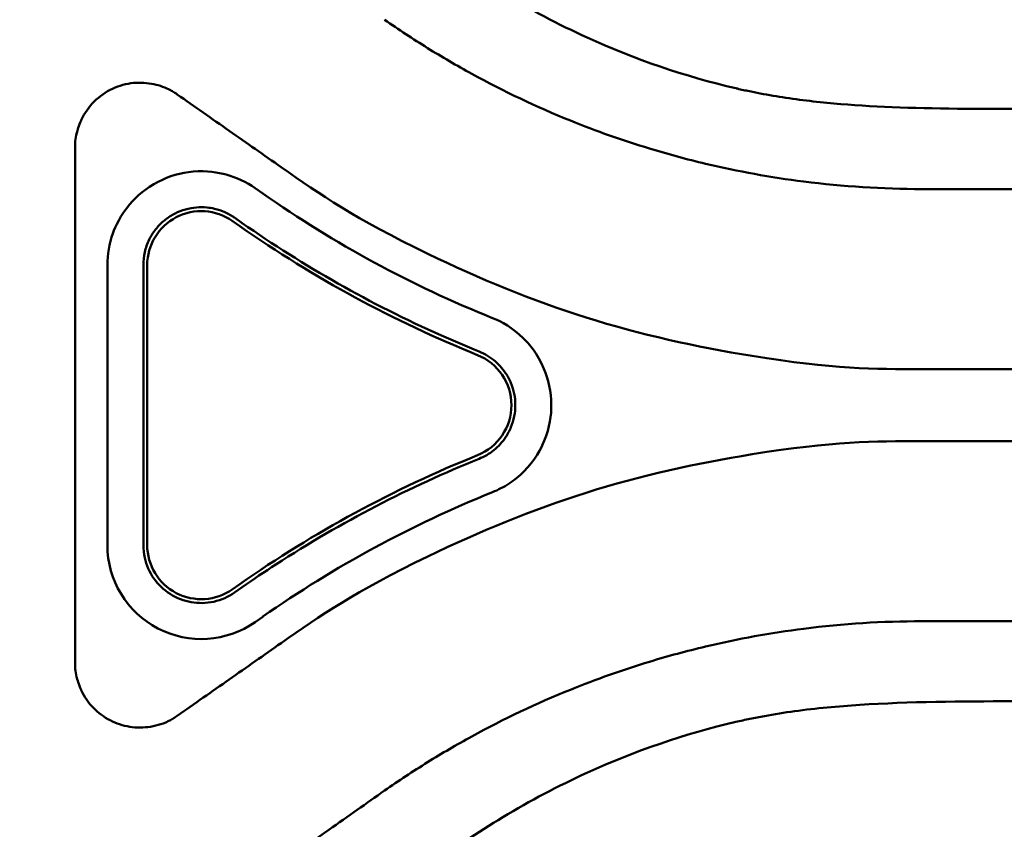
# Model space of a CAD drawing. Header units: millimetres. Extents: x 0 to 4686, y -120 to 1682.
# Tile 63 of 256: x 265 to 292, y 1225 to 1247. Entities that reach past the tile are written whole.
import ezdxf

# ---------------------------------------------------------------- set-up
doc = ezdxf.new("R2010")
doc.units = ezdxf.units.MM
doc.header["$LTSCALE"] = 2
doc.layers.add('Sichtbar (ISO)', color=7, linetype='Continuous', lineweight=50)

msp = doc.modelspace()

# ---------------------------------------------------------------- linework, layer by layer
at = {"layer": 'Sichtbar (ISO)'}
for p, q in [((266.6713, 1243.8002), (266.6713, 1236.6471)), ((271.8808, 1242.5214), (271.6679, 1242.6705)), ((290.1713, 1242.6471), (347.4159, 1242.6471)), ((271.0316, 1241.7633), (271.2445, 1241.6142)), ((271.307, 1241.7034), (271.094, 1241.8525)), ((267.5684, 1240.5345), (267.5684, 1232.7587)), ((268.566, 1240.5345), (268.566, 1232.7597)), ((268.6713, 1240.5346), (268.6713, 1232.7596)), ((266.6713, 1236.6471), (266.6713, 1229.494)), ((271.2445, 1231.68), (271.0316, 1231.5309)), ((271.094, 1231.4417), (271.307, 1231.5908)), ((271.6685, 1230.6242), (271.8808, 1230.7728)), ((347.4159, 1230.6471), (290.1713, 1230.6471))]:
    msp.add_line(p, q, dxfattribs=at)
for centre, radius, start, end in [((270.1712, 1240.5345), 1.5, 54.99871, 179.99854), ((290.1732, 1268.6471), 33.0007, 235.00001, 248.04948), ((277.2774, 1236.6471), 1.5, 291.94939, 68.08057), ((290.1732, 1204.6471), 33.0011, 111.94915, 125), ((270.1712, 1232.7597), 1.5, 180.00127, 305.00098)]:
    msp.add_arc(centre, radius, start, end, dxfattribs=at)
for centre, major_axis, ratio, start_param, end_param in [((290.1641, 1268.632), (-2.2814, -31.7948), 0.9999993, 5.7439396, 5.9718494), ((290.1639, 1204.6621), (-2.306, 31.7934), 0.9999993, 0.3105639, 0.5384653), ((270.1724, 1232.7597), (0.0004, -2.6062), 0.9999994, 4.7126327, 6.8941646)]:
    msp.add_ellipse(centre, major_axis=major_axis, ratio=ratio, start_param=start_param, end_param=end_param, dxfattribs=at)
for points, knots in [([(276.5093, 1249.4654), (277.1653, 1248.9686), (277.8391, 1248.51), (279.2977, 1247.6291), (280.078, 1247.2176), (282.2005, 1246.2511), (283.5896, 1245.7719), (285.0064, 1245.4435)], [-0.94781253, -0.94781253, -0.94781253, -0.94781253, -0.70082161, -0.70082161, -0.43630371, -0.43630371, -0.000001, -0.000001, -0.000001, -0.000001]), ([(290.1713, 1242.6471), (289.0737, 1242.6471), (287.9778, 1242.7167), (285.9754, 1242.9713), (285.0654, 1243.1364), (283.6415, 1243.4744), (283.121, 1243.6153), (281.8648, 1243.9975), (281.1324, 1244.2562), (279.4754, 1244.9273), (278.5642, 1245.3603), (277.2612, 1246.0745), (276.8513, 1246.3136), (276.0442, 1246.8146), (275.6465, 1247.0773), (275.2583, 1247.3492)], [0.000001, 0.000001, 0.000001, 0.000001, 0.3292798, 0.3292798, 0.606353, 0.606353, 0.7681363, 0.7681363, 1.0000977, 1.0000977, 1.3027392, 1.3027392, 1.4441699, 1.4441699, 1.5871189, 1.5871189, 1.5871189, 1.5871189]), ([(269.5037, 1245.2747), (269.4834, 1245.2889), (269.4629, 1245.3024), (269.4425, 1245.3156), (269.422, 1245.3287), (269.4015, 1245.3415), (269.3811, 1245.354), (269.3774, 1245.3563), (269.3736, 1245.3586), (269.3699, 1245.3609), (269.3533, 1245.371), (269.3366, 1245.3808), (269.3197, 1245.3897)], [0, 0, 0, 0, 0.33333333, 0.33333333, 0.33333333, 0.66666667, 0.66666667, 0.66666667, 0.72799039, 0.72799039, 0.72799039, 0.99999996, 0.99999996, 0.99999996, 0.99999996]), ([(269.5037, 1245.2747), (269.9848, 1244.9378), (270.4659, 1244.6009), (271.4282, 1243.9272), (271.9093, 1243.5903), (272.39, 1243.2529)], [-0.35246679, -0.35246679, -0.35246679, -0.35246679, -0.17626655, -0.17626655, -0.00006636, -0.00006636, -0.00006636, -0.00006636]), ([(378.5514, 1244.9525), (377.3815, 1244.9506), (375.9336, 1244.9296), (372.719, 1244.9006), (371.2071, 1244.8967), (369.1894, 1244.8889), (368.7347, 1244.8871), (367.7458, 1244.8846), (367.2115, 1244.8845), (365.1694, 1244.881), (363.6098, 1244.8594), (361.0623, 1244.8402), (360.0143, 1244.8429), (356.9951, 1244.8661), (355.2664, 1244.8961), (347.1919, 1244.8929), (344.9816, 1244.8782), (332.8513, 1244.8751), (331.9338, 1244.878), (318.8395, 1244.8778), (315.3931, 1244.8773), (308.769, 1244.8784), (306.0907, 1244.8793), (300.3424, 1244.8825), (298.7245, 1244.8842), (296.5672, 1244.8855), (295.292, 1244.8839), (293.39, 1244.8735), (292.2688, 1244.8672), (290.1129, 1244.8861), (288.949, 1244.9223), (287.4045, 1245.0493), (286.8972, 1245.1051), (286.1547, 1245.2163), (285.9183, 1245.2561), (285.5684, 1245.3225), (285.4543, 1245.3453), (285.2844, 1245.3812), (285.2284, 1245.3933), (285.1446, 1245.4119), (285.1169, 1245.4181), (285.0753, 1245.4276), (285.0615, 1245.4308), (285.0408, 1245.4355), (285.0339, 1245.4371), (285.0157, 1245.4413), (285.0074, 1245.4433), (285.0064, 1245.4435)], [0.000001, 0.000001, 0.000001, 0.000001, 0.4227922, 0.4227922, 0.7845028, 0.7845028, 0.8892126, 0.8892126, 1.0114325, 1.0114325, 1.3564148, 1.3564148, 1.6118092, 1.6118092, 2.0794113, 2.0794113, 2.3858376, 2.3858376, 2.5531611, 2.5531611, 2.6207695, 2.6207695, 2.6665346, 2.6665346, 2.7191556, 2.7191556, 2.7952202, 2.7952202, 2.8326181, 2.8326181, 2.8871578, 2.8871578, 2.9139818, 2.9139818, 2.9265734, 2.9265734, 2.9326811, 2.9326811, 2.9356903, 2.9356903, 2.9371841, 2.9371841, 2.9379283, 2.9379283, 2.9382997, 2.9382997, 2.9389077, 2.9389077, 2.9389077, 2.9389077]), ([(266.8421, 1244.5633), (266.8396, 1244.558), (266.8372, 1244.5527), (266.7707, 1244.4054), (266.7344, 1244.2792), (266.6713, 1244.0277), (266.6713, 1243.9163), (266.6713, 1243.8002)], [-0.00176475, -0.00176475, -0.00176475, -0.00176475, 0, 0, 0.04670167, 0.04670167, 0.15625624, 0.15625624, 0.15625624, 0.15625624]), ([(271.6675, 1242.6699), (271.4226, 1242.8405), (271.1523, 1242.9679), (270.6442, 1243.1073), (270.3318, 1243.1643), (269.6086, 1243.1014), (269.2794, 1243.0066), (268.6417, 1242.6775), (268.3803, 1242.4505), (267.9235, 1241.9132), (267.7886, 1241.6076), (267.6169, 1241.131), (267.5657, 1240.8347), (267.5673, 1240.5345)], [-0.34673903, -0.34673903, -0.34673903, -0.34673903, -0.28503183, -0.28503183, -0.23840343, -0.23840343, -0.19738424, -0.19738424, -0.15190308, -0.15190308, -0.09012201, -0.09012201, -0.00007549, -0.00007549, -0.00007549, -0.00007549]), ([(272.39, 1243.2529), (273.4814, 1242.4895), (274.4133, 1241.837), (277.8832, 1240.1619), (279.3439, 1239.5543), (282.3536, 1238.6053), (283.8986, 1238.2652), (287.7018, 1237.6471), (288.8394, 1237.6471), (290.1713, 1237.6464)], [0.0000663, 0.0000663, 0.0000663, 0.0000663, 0.3996484, 0.3996484, 0.6766518, 0.6766518, 0.9536564, 0.9536564, 1.3532384, 1.3532384, 1.3532384, 1.3532384]), ([(271.0936, 1241.8519), (271.0102, 1241.9094), (270.9219, 1241.9596), (270.7347, 1242.0436), (270.6359, 1242.0769), (270.466, 1242.1164), (270.3965, 1242.1278), (270.2321, 1242.1437), (270.1372, 1242.1445), (269.9386, 1242.1286), (269.8355, 1242.1101), (269.6344, 1242.0534), (269.5369, 1242.0154), (269.3972, 1241.9445), (269.3518, 1241.9187), (269.2197, 1241.8345), (269.1372, 1241.77), (268.9863, 1241.626), (268.9181, 1241.547), (268.8089, 1241.3925), (268.7655, 1241.3192), (268.6732, 1241.1311), (268.6315, 1241.0135), (268.5771, 1240.7749), (268.5635, 1240.6549), (268.5648, 1240.5345)], [-0.35103024, -0.35103024, -0.35103024, -0.35103024, -0.32063767, -0.32063767, -0.28944614, -0.28944614, -0.26832052, -0.26832052, -0.23991329, -0.23991329, -0.20857867, -0.20857867, -0.17725871, -0.17725871, -0.16160811, -0.16160811, -0.1302776, -0.1302776, -0.09906228, -0.09906228, -0.0735368, -0.0735368, -0.03623024, -0.03623024, -0.00012071, -0.00012071, -0.00012071, -0.00012071]), ([(277.8783, 1238.1382), (277.5283, 1238.2792), (277.1814, 1238.4259), (274.8599, 1239.4555), (272.9976, 1240.5184), (271.3065, 1241.7027)], [-0.72687933, -0.72687933, -0.72687933, -0.72687933, -0.6193678, -0.6193678, -0.00000278, -0.00000278, -0.00000278, -0.00000278]), ([(278.2523, 1234.2299), (278.4123, 1234.2946), (278.5663, 1234.3749), (278.8588, 1234.5671), (278.9965, 1234.6799), (279.439, 1235.1219), (279.6022, 1235.446), (279.8422, 1236.0285), (279.8853, 1236.3764), (279.8838, 1237.0254), (279.8039, 1237.364), (279.5057, 1238.0736), (279.266, 1238.3474), (278.8141, 1238.7926), (278.5046, 1238.9623), (278.2526, 1239.0645)], [-0.20472758, -0.20472758, -0.20472758, -0.20472758, -0.19969062, -0.19969062, -0.19451618, -0.19451618, -0.18126069, -0.18126069, -0.15775275, -0.15775275, -0.12626446, -0.12626446, -0.0815855, -0.0815855, -0.00002595, -0.00002595, -0.00002595, -0.00002595]), ([(277.8783, 1238.1382), (278.0439, 1238.0714), (278.1972, 1237.9775), (278.3782, 1237.8202), (278.422, 1237.7774), (278.5188, 1237.6717), (278.5695, 1237.6069), (278.6731, 1237.4514), (278.7226, 1237.3586), (278.8031, 1237.1643), (278.8337, 1237.063), (278.8746, 1236.8567), (278.8848, 1236.7522), (278.8849, 1236.5429), (278.8747, 1236.4387), (278.8342, 1236.233), (278.8037, 1236.132), (278.7236, 1235.9374), (278.674, 1235.8443), (278.5254, 1235.6209), (278.4148, 1235.4995), (278.164, 1235.2968), (278.0259, 1235.2156), (277.8783, 1235.156)], [0.00010318, 0.00010318, 0.00010318, 0.00010318, 0.05369586, 0.05369586, 0.07205258, 0.07205258, 0.09671053, 0.09671053, 0.12816309, 0.12816309, 0.15981395, 0.15981395, 0.19126861, 0.19126861, 0.22261278, 0.22261278, 0.25419728, 0.25419728, 0.2857807, 0.2857807, 0.33475308, 0.33475308, 0.38247735, 0.38247735, 0.38247735, 0.38247735]), ([(347.416, 1237.6471), (337.8752, 1237.6471), (328.3344, 1237.6471), (309.2528, 1237.6471), (299.712, 1237.6471), (290.1713, 1237.6464)], [-5.7245484, -5.7245484, -5.7245484, -5.7245484, -2.8623092, -2.8623092, -0.0000699, -0.0000699, -0.0000699, -0.0000699]), ([(290.1713, 1235.6478), (288.8394, 1235.6471), (287.7018, 1235.6471), (283.8986, 1235.029), (282.3536, 1234.6889), (279.3439, 1233.7399), (277.8832, 1233.1323), (274.4133, 1231.4572), (273.4814, 1230.8048), (272.39, 1230.0413)], [-1.3532384, -1.3532384, -1.3532384, -1.3532384, -0.9536564, -0.9536564, -0.6766518, -0.6766518, -0.3996484, -0.3996484, -0.0000663, -0.0000663, -0.0000663, -0.0000663]), ([(347.416, 1235.6471), (337.8752, 1235.6471), (328.3344, 1235.6471), (309.2528, 1235.6471), (299.712, 1235.6471), (290.1713, 1235.6478)], [-5.7245484, -5.7245484, -5.7245484, -5.7245484, -2.8623092, -2.8623092, -0.0000699, -0.0000699, -0.0000699, -0.0000699]), ([(271.3067, 1231.5912), (271.6153, 1231.8083), (271.9275, 1232.019), (274.0566, 1233.4034), (275.9631, 1234.3847), (277.8781, 1235.1564), (277.8781, 1235.1564), (277.8781, 1235.1564), (277.8783, 1235.156)], [-0.72688242, -0.72688242, -0.72688242, -0.72688242, -0.61937355, -0.61937355, 0, 0, 0, 0.00000251, 0.00000251, 0.00000251, 0.00000251]), ([(268.5647, 1232.7597), (268.5641, 1232.6441), (268.5763, 1232.5264), (268.6481, 1232.2025), (268.7385, 1232.003), (268.9701, 1231.6723), (269.1266, 1231.5191), (269.4882, 1231.2887), (269.6932, 1231.2116), (270.0908, 1231.1415), (270.3098, 1231.1438), (270.7283, 1231.2366), (270.9279, 1231.327), (271.0932, 1231.4428), (271.0932, 1231.4428), (271.0936, 1231.4424)], [-0.82040842, -0.82040842, -0.82040842, -0.82040842, -0.78722078, -0.78722078, -0.72666714, -0.72666714, -0.66611278, -0.66611278, -0.60555842, -0.60555842, -0.54500286, -0.54500286, -0.4844473, -0.4844473, -0.48444433, -0.48444433, -0.48444433, -0.48444433]), ([(275.2583, 1225.9451), (275.6465, 1226.2169), (276.0442, 1226.4796), (276.8513, 1226.9806), (277.2612, 1227.2197), (278.5642, 1227.9339), (279.4753, 1228.3669), (281.1324, 1229.038), (281.8648, 1229.2967), (283.121, 1229.6789), (283.6414, 1229.8198), (285.0654, 1230.1578), (285.9754, 1230.3229), (287.9778, 1230.5775), (289.0737, 1230.6471), (290.1713, 1230.6471)], [-1.587119, -1.587119, -1.587119, -1.587119, -1.4441702, -1.4441702, -1.3027397, -1.3027397, -1.0000987, -1.0000987, -0.7681378, -0.7681378, -0.6063543, -0.6063543, -0.3292805, -0.3292805, -0.000001, -0.000001, -0.000001, -0.000001]), ([(272.39, 1230.0413), (271.9093, 1229.7039), (271.4282, 1229.3671), (270.4659, 1228.6933), (269.9848, 1228.3564), (269.5037, 1228.0195)], [0.00006636, 0.00006636, 0.00006636, 0.00006636, 0.17626655, 0.17626655, 0.35246679, 0.35246679, 0.35246679, 0.35246679]), ([(266.8421, 1228.7309), (266.8396, 1228.7362), (266.8372, 1228.7415), (266.7681, 1228.8946), (266.7311, 1229.0264), (266.6713, 1229.2716), (266.6713, 1229.3799), (266.6713, 1229.494)], [-0.00176484, -0.00176484, -0.00176484, -0.00176484, 0, 0, 0.0486264, 0.0486264, 0.15729318, 0.15729318, 0.15729318, 0.15729318]), ([(285.0062, 1227.8507), (285.0651, 1227.8644), (285.1298, 1227.8791), (285.265, 1227.9089), (285.3304, 1227.9229), (285.5292, 1227.9641), (285.6628, 1227.9902), (286.0742, 1228.0654), (286.3526, 1228.1095), (287.234, 1228.2306), (287.8385, 1228.2866), (289.7939, 1228.4125), (291.3065, 1228.4254), (293.102, 1228.4223), (293.6129, 1228.4195), (295.2631, 1228.4105), (296.5345, 1228.4088), (298.7305, 1228.41), (300.279, 1228.4117), (306.0304, 1228.4149), (308.7011, 1228.4158), (315.3113, 1228.4169), (318.7467, 1228.4164), (331.918, 1228.4162), (332.7626, 1228.419), (344.9193, 1228.4162), (347.1593, 1228.4015), (355.2281, 1228.3977), (356.961, 1228.4277), (359.7782, 1228.4496), (360.7112, 1228.454), (363.05, 1228.4417), (364.5116, 1228.4186), (366.5106, 1228.4103), (367.0821, 1228.4101), (368.6185, 1228.4082), (369.5768, 1228.4035), (371.2263, 1228.398), (371.9167, 1228.3958), (375.2796, 1228.3771), (377.1948, 1228.344), (378.5444, 1228.3378)], [-2.2977367, -2.2977367, -2.2977367, -2.2977367, -2.2951901, -2.2951901, -2.2928109, -2.2928109, -2.2879699, -2.2879699, -2.2779369, -2.2779369, -2.2563288, -2.2563288, -2.2082293, -2.2082293, -2.1922745, -2.1922745, -2.1387462, -2.1387462, -2.0998158, -2.0998158, -2.0661658, -2.0661658, -2.0163988, -2.0163988, -1.8917991, -1.8917991, -1.6596076, -1.6596076, -1.2961299, -1.2961299, -1.1298491, -1.1298491, -0.8814412, -0.8814412, -0.7818005, -0.7818005, -0.6126293, -0.6126293, -0.4882367, -0.4882367, -0.0006415, -0.0006415, -0.0006415, -0.0006415]), ([(269.5037, 1228.0195), (269.4835, 1228.0054), (269.4631, 1227.992), (269.4427, 1227.9789), (269.4222, 1227.9658), (269.4017, 1227.953), (269.3813, 1227.9405), (269.3775, 1227.9381), (269.3737, 1227.9358), (269.37, 1227.9335), (269.3533, 1227.9234), (269.3367, 1227.9135), (269.3197, 1227.9045)], [0, 0, 0, 0, 0.33333333, 0.33333333, 0.33333333, 0.66666667, 0.66666667, 0.66666667, 0.72849113, 0.72849113, 0.72849113, 0.99999996, 0.99999996, 0.99999996, 0.99999996]), ([(285.0062, 1227.8507), (283.5866, 1227.5216), (282.1947, 1227.0411), (280.0708, 1226.073), (279.2916, 1225.6617), (277.8367, 1224.7826), (277.1675, 1224.3273), (276.5115, 1223.8273)], [0.00000299, 0.00000299, 0.00000299, 0.00000299, 0.43717929, 0.43717929, 0.70136613, 0.70136613, 0.94744634, 0.94744634, 0.94744634, 0.94744634]), ([(265.1331, 1218.8554), (265.594, 1219.178), (266.0622, 1219.5062), (266.957, 1220.1327), (267.3942, 1220.4386), (268.574, 1221.2642), (269.3605, 1221.8133), (270.6569, 1222.7252), (271.232, 1223.132), (272.4203, 1223.9617), (273.0445, 1224.3866), (273.9804, 1225.0438), (274.2394, 1225.2282), (274.7483, 1225.5881), (275.0018, 1225.7655), (275.2583, 1225.9451)], [0.000001, 0.000001, 0.000001, 0.000001, 0.1795615, 0.1795615, 0.3464076, 0.3464076, 0.6326894, 0.6326894, 0.8394521, 0.8394521, 1.0703355, 1.0703355, 1.1629891, 1.1629891, 1.2511013, 1.2511013, 1.2511013, 1.2511013])]:
    msp.add_open_spline(points, degree=3, knots=knots, dxfattribs=at)
for points in [[(269.3197, 1245.3897), (269.1786, 1245.465), (268.8746, 1245.5787), (268.2929, 1245.6255), (267.7, 1245.4659), (267.1756, 1245.1007), (266.9344, 1244.7626), (266.8421, 1244.5633)], [(269.3197, 1227.9045), (269.1404, 1227.8089), (268.7709, 1227.6906), (268.1769, 1227.6854), (267.6304, 1227.8689), (267.1599, 1228.2159), (266.9304, 1228.5402), (266.8421, 1228.7309)]]:
    msp.add_open_spline(points, degree=3, dxfattribs=at)

doc.saveas('drawing.dxf')
